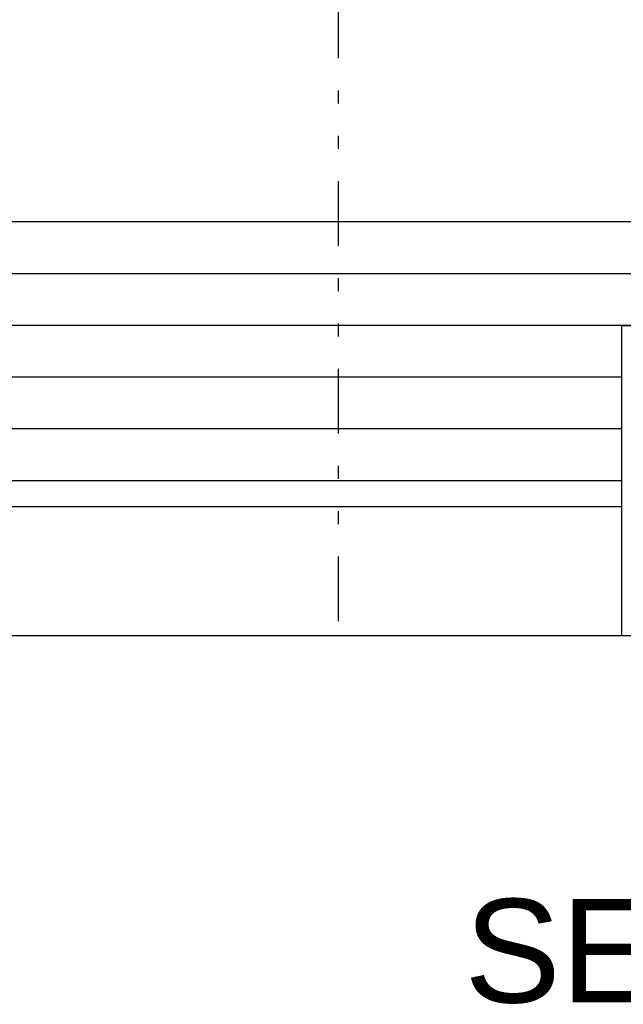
# Model space of a CAD drawing. Header units: inches. Extents: x 21 to 132, y 19 to 196.
# Tile 15 of 54: x 73 to 77.66, y 44.72 to 52.33. Entities that reach past the tile are written whole.
import ezdxf

# ---------------------------------------------------------------- set-up
doc = ezdxf.new("R2010")
doc.units = ezdxf.units.IN
doc.header["$MEASUREMENT"] = 0
doc.linetypes.add('DASHDOT', pattern=[1, 0.5, -0.25, 0, -0.25])
doc.linetypes.add('DIVIDE', pattern=[1.25, 0.5, -0.25, 0, -0.25, 0, -0.25])
for name, color, linetype in [('ax', 40, 'DIVIDE'), ('gradient', 240, 'Continuous'), ('inwall', 41, 'Continuous'), ('wall', 7, 'Continuous')]:
    doc.layers.add(name, color=color, linetype=linetype)
doc.layers.add('section', color=212, linetype='DASHDOT', lineweight=20)
doc.styles.get("Standard").update_dxf_attribs({"font": 'arial.ttf'})

msp = doc.modelspace()

# ---------------------------------------------------------------- linework, layer by layer
at = {"layer": 'ax'}
msp.add_line((75.45983, 59.78144), (75.45983, 47.56601), dxfattribs=at)
at = {"layer": 'gradient', "color": 253}
for p, q in [((88.94941, 50.76601), (67.94941, 50.76601)), ((88.94941, 50.36601), (67.94941, 50.36601)), ((88.94941, 49.96601), (67.94941, 49.96601))]:
    msp.add_line(p, q, dxfattribs=at)
at = {"layer": 'inwall'}
for p, q in [((77.64941, 47.56601), (77.64941, 49.96601)), ((77.64941, 49.96601), (79.24941, 49.96601)), ((66.54941, 48.56601), (77.64941, 48.56601))]:
    msp.add_line(p, q, dxfattribs=at)
at = {"layer": 'inwall', "color": 253}
for p, q in [((77.64941, 49.56601), (67.94941, 49.56601)), ((77.64941, 49.16601), (67.94941, 49.16601)), ((77.64941, 48.76601), (67.94941, 48.76601))]:
    msp.add_line(p, q, dxfattribs=at)
at = {"layer": 'wall'}
msp.add_line((106.64941, 47.56601), (50.24941, 47.56601), dxfattribs=at)

# ---------------------------------------------------------------- texts
at = {"layer": 'section', "insert": (79.34201, 46.86635), "char_height": 0.8, "attachment_point": 3}
msp.add_mtext_dynamic_manual_height_columns('\\pxqc;B-B\\PSECCIÓN', width=0.7264861, gutter_width=1, heights=[0], dxfattribs=at)

doc.saveas('drawing.dxf')
